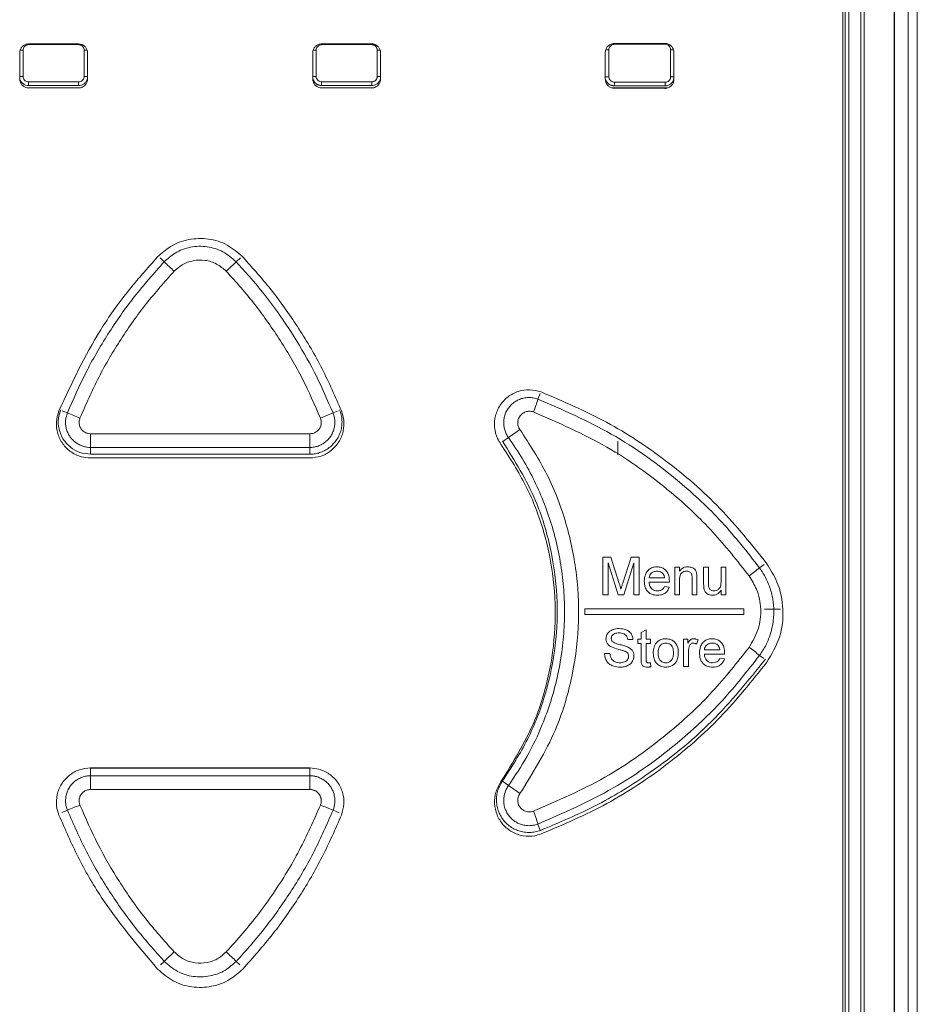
# Model space of a CAD drawing. Header units: millimetres. Extents: x 0 to 1260, y 0 to 891.
# Tile 28 of 89: x 203 to 252, y 606 to 659. Entities that reach past the tile are written whole.
import ezdxf

# ---------------------------------------------------------------- set-up
doc = ezdxf.new("R2010")
doc.units = ezdxf.units.MM
doc.header["$LTSCALE"] = 3

msp = doc.modelspace()

# ---------------------------------------------------------------- linework, layer by layer
at = {"color": 7, "linetype": 'Continuous', "lineweight": 15}
for p, q in [((251.977, 578.149), (251.977, 717.219)), ((252.469, 717.219), (252.469, 578.149)), ((251.21, 578.789), (251.21, 716.472)), ((251.229, 716.472), (251.229, 578.789)), ((249.392, 584.252), (249.392, 714.832)), ((249.57, 714.832), (249.57, 584.252)), ((248.526, 585.109), (248.526, 714.061)), ((248.737, 714.061), (248.737, 585.109)), ((248.4, 585.009), (248.4, 713.761)), ((203.942, 658.107), (206.655, 658.105)), ((219.944, 658.105), (222.657, 658.107)), ((235.925, 658.124), (238.679, 658.129)), ((203.443, 656.192), (203.443, 657.608)), ((203.63, 657.763), (203.63, 656.328)), ((206.963, 656.33), (206.963, 657.761)), ((207.154, 657.605), (207.154, 656.195)), ((219.445, 656.195), (219.445, 657.605)), ((219.637, 657.761), (219.637, 656.33)), ((222.97, 656.328), (222.97, 657.763)), ((223.157, 657.608), (223.157, 656.192)), ((235.427, 656.177), (235.427, 657.623)), ((235.623, 657.779), (235.623, 656.312)), ((238.997, 656.305), (238.997, 657.785)), ((239.179, 657.63), (239.179, 656.169)), ((206.655, 655.695), (203.942, 655.693)), ((222.657, 655.693), (219.944, 655.695)), ((235.809, 655.705), (238.79, 655.705)), ((238.679, 655.671), (235.925, 655.676)), ((236.121, 636.414), (236.121, 635.664)), ((207.315, 635.496), (219.284, 635.496)), ((235.294, 630.082), (235.73, 630.082)), ((235.294, 628.027), (235.294, 630.082)), ((235.73, 630.082), (236.189, 628.64)), ((236.383, 628.664), (236.837, 630.082)), ((236.837, 630.082), (237.27, 630.082)), ((237.27, 630.082), (237.27, 628.027)), ((236.129, 628.027), (235.584, 629.765)), ((235.584, 629.765), (235.584, 628.027)), ((236.98, 629.765), (236.432, 628.027)), ((236.98, 628.027), (236.98, 629.765)), ((239.219, 629.528), (239.482, 629.528)), ((239.219, 628.027), (239.219, 629.528)), ((239.482, 629.528), (239.482, 629.319)), ((240.799, 629.528), (241.063, 629.528)), ((240.799, 628.603), (240.799, 629.528)), ((241.063, 629.528), (241.063, 628.712)), ((241.748, 629.528), (242.011, 629.528)), ((241.748, 628.74), (241.748, 629.528)), ((242.011, 629.528), (242.011, 628.027)), ((237.823, 628.949), (238.666, 628.949)), ((240.167, 628.027), (240.167, 628.923)), ((240.431, 628.946), (240.431, 628.027)), ((238.928, 628.712), (237.823, 628.712)), ((238.663, 628.475), (238.921, 628.448)), ((239.482, 628.832), (239.482, 628.027)), ((235.584, 628.027), (235.294, 628.027)), ((236.432, 628.027), (236.129, 628.027)), ((237.27, 628.027), (236.98, 628.027)), ((239.482, 628.027), (239.219, 628.027)), ((240.431, 628.027), (240.167, 628.027)), ((241.748, 628.027), (241.748, 628.272)), ((242.011, 628.027), (241.748, 628.027)), ((243.003, 627.259), (234.303, 627.259)), ((234.303, 627.259), (234.303, 626.959)), ((234.303, 626.959), (243.003, 626.959)), ((243.003, 626.959), (243.003, 627.259)), ((244.078, 627.234), (244.078, 627.234)), ((244.128, 627.234), (244.99, 627.234)), ((237.388, 625.97), (237.652, 626.12)), ((237.388, 625.604), (237.388, 625.97)), ((237.652, 626.12), (237.652, 625.604)), ((236.94, 625.578), (236.651, 625.578)), ((237.204, 625.604), (237.388, 625.604)), ((237.204, 625.367), (237.204, 625.604)), ((237.388, 625.367), (237.204, 625.367)), ((237.388, 624.525), (237.388, 625.367)), ((237.652, 625.604), (237.889, 625.604)), ((237.652, 625.367), (237.652, 624.515)), ((237.889, 625.367), (237.652, 625.367)), ((237.889, 625.604), (237.889, 625.367)), ((239.706, 625.604), (239.943, 625.604)), ((239.706, 624.103), (239.706, 625.604)), ((239.943, 625.604), (239.943, 625.395)), ((240.496, 625.56), (240.414, 625.332)), ((235.386, 624.814), (235.676, 624.814)), ((239.97, 624.9), (239.97, 624.103)), ((240.839, 625.025), (241.682, 625.025)), ((241.944, 624.788), (240.839, 624.788)), ((237.889, 624.32), (237.915, 624.099)), ((239.97, 624.103), (239.706, 624.103)), ((241.679, 624.551), (241.937, 624.524)), ((219.285, 618.573), (207.315, 618.573))]:
    msp.add_line(p, q, dxfattribs=at)
at = {"color": 8, "linetype": 'Continuous', "lineweight": 15}
for p, q in [((203.466, 657.763), (203.63, 657.763)), ((206.963, 657.761), (207.127, 657.761)), ((219.469, 657.761), (219.637, 657.761)), ((222.97, 657.763), (223.129, 657.763)), ((235.451, 657.779), (235.623, 657.779)), ((238.997, 657.785), (239.151, 657.785)), ((203.443, 656.328), (203.63, 656.328)), ((206.963, 656.33), (207.154, 656.33)), ((219.445, 656.33), (219.637, 656.33)), ((222.97, 656.328), (223.157, 656.328)), ((235.427, 656.312), (235.623, 656.312)), ((238.997, 656.305), (239.179, 656.305)), ((203.874, 655.705), (206.745, 655.705)), ((219.886, 655.705), (222.79, 655.705)), ((211.338, 646.204), (211.107, 646.421)), ((215.267, 646.204), (215.494, 646.418)), ((231.747, 638.708), (231.864, 639.017)), ((206.049, 637.953), (205.763, 638.069)), ((220.556, 637.953), (220.836, 638.067)), ((230.138, 636.611), (229.837, 636.394)), ((207.318, 636.071), (207.318, 635.705)), ((219.288, 636.071), (219.288, 635.703)), ((243.85, 629.503), (244.106, 629.689)), ((243.85, 624.716), (244.084, 624.545)), ((207.318, 618.148), (207.318, 618.564)), ((219.288, 618.148), (219.288, 618.565)), ((230.138, 617.608), (229.807, 617.846)), ((206.049, 616.265), (205.745, 616.142)), ((220.556, 616.265), (220.889, 616.131)), ((231.747, 615.511), (231.878, 615.165)), ((211.338, 608.015), (211.133, 607.822)), ((215.267, 608.015), (215.47, 607.824))]:
    msp.add_line(p, q, dxfattribs=at)
at = {"color": 7, "linetype": 'Continuous', "lineweight": 15}
for centre, radius, start, end in [((207.902, 655.985), 3.973, 179.372, 182.253), ((212.271, 655.986), 5.608, 179.5551, 181.5959), ((214.328, 655.986), 5.608, 358.4041, 0.4449), ((218.697, 655.985), 3.973, 357.747, 0.628), ((234.273, 655.968), 1.65, 354.5678, 1.5101), ((237.226, 655.963), 1.471, 353.9041, 1.6931), ((309.799, 750), 143.067, 226.51114, 226.81062), ((116.806, 750), 143.067, 313.18938, 313.48886), ((223.975, 641.033), 8.113, 338.1035, 343.3452), ((227.583, 689.556), 55.916, 247.3493, 248.1097), ((199.023, 689.556), 55.916, 291.8903, 292.6507), ((222.409, 648.362), 14.065, 303.3327, 306.4499), ((230.607, 636.656), 23.297, 179.5984, 181.4405), ((195.998, 636.656), 23.297, 358.5595, 0.4016), ((238.962, 635.24), 7.537, 304.9422, 310.4312), ((238.962, 618.978), 7.537, 49.5688, 55.0578), ((230.607, 617.562), 23.297, 178.5595, 180.4016), ((195.998, 617.562), 23.297, 359.5984, 1.4405), ((222.409, 605.857), 14.065, 53.5501, 56.6673), ((227.583, 564.662), 55.916, 111.8903, 112.6507), ((199.023, 564.662), 55.916, 67.3493, 68.1097), ((223.975, 613.186), 8.113, 16.6548, 21.8965), ((309.799, 504.219), 143.067, 133.18938, 133.48886), ((116.806, 504.219), 143.067, 46.51114, 46.81062)]:
    msp.add_arc(centre, radius, start, end, dxfattribs=at)
for centre, major_axis, ratio, start_param, end_param in [((213.3, 692.721), (661.6, 0), 0.052392, 4.698226, 4.702358), ((213.3, 692.721), (661.6, 0), 0.052392, 4.72242, 4.726552), ((213.3, 692.721), (661.6, 0), 0.052392, 4.74659, 4.750786), ((213.3, 621.369), (661.6, 0), 0.052392, 1.580827, 1.58496), ((213.3, 621.169), (661.4, 0), 0.052408, 1.580827, 1.58496), ((213.3, 621.169), (661.4, 0), 0.052408, 1.556633, 1.560765), ((213.3, 621.369), (661.6, 0), 0.052392, 1.556633, 1.560765), ((213.3, 621.169), (661.4, 0), 0.052408, 1.532399, 1.536596), ((213.3, 621.369), (661.6, 0), 0.052392, 1.532399, 1.536596), ((213.303, 602.177), (661.8, 0), 0.052348, 1.561742, 1.57985), ((213.303, 601.428), (661.05, 0), 0.052408, 1.561742, 1.57985), ((213.3, 595.541), (656.68, 0), 0.061163, 1.561682, 1.57991), ((213.3, 658.728), (656.68, 0), 0.061163, 4.703275, 4.721503), ((213.303, 652.791), (661.05, 0), 0.052408, 4.703335, 4.721443), ((213.303, 652.042), (661.8, 0), 0.052348, 4.703335, 4.721443)]:
    msp.add_ellipse(centre, major_axis=major_axis, ratio=ratio, start_param=start_param, end_param=end_param, dxfattribs=at)
for points, knots in [([(203.443, 657.608), (203.448, 657.664), (203.46, 657.777), (203.546, 657.927), (203.674, 658.039), (203.814, 658.098), (203.905, 658.104), (203.942, 658.107)], [0, 0, 0, 0, 0.215598, 0.431005, 0.648187, 0.858738, 1, 1, 1, 1]), ([(203.929, 658.062), (203.907, 658.061), (203.851, 658.057), (203.767, 658.021), (203.691, 657.953), (203.639, 657.864), (203.633, 657.796), (203.63, 657.763)], [0, 0, 0, 0, 0.142463, 0.35672, 0.570952, 0.785491, 1, 1, 1, 1]), ([(206.655, 658.105), (206.712, 658.099), (206.824, 658.088), (206.975, 658.001), (207.087, 657.873), (207.146, 657.733), (207.152, 657.642), (207.154, 657.605)], [0, 0, 0, 0, 0.215818, 0.431442, 0.648915, 0.859802, 1, 1, 1, 1]), ([(206.963, 657.761), (206.961, 657.783), (206.958, 657.838), (206.922, 657.923), (206.854, 657.999), (206.764, 658.05), (206.697, 658.057), (206.663, 658.06)], [0, 0, 0, 0, 0.141364, 0.355874, 0.570423, 0.78521, 1, 1, 1, 1]), ([(219.445, 657.605), (219.451, 657.662), (219.462, 657.775), (219.549, 657.926), (219.676, 658.038), (219.816, 658.096), (219.908, 658.103), (219.944, 658.105)], [0, 0, 0, 0, 0.216049, 0.431908, 0.649508, 0.860373, 1, 1, 1, 1]), ([(219.936, 658.06), (219.914, 658.059), (219.858, 658.055), (219.774, 658.019), (219.698, 657.952), (219.646, 657.862), (219.64, 657.794), (219.637, 657.761)], [0, 0, 0, 0, 0.140787, 0.355317, 0.570029, 0.785028, 1, 1, 1, 1]), ([(222.657, 658.107), (222.714, 658.101), (222.826, 658.09), (222.977, 658.003), (223.089, 657.875), (223.148, 657.736), (223.154, 657.644), (223.157, 657.608)], [0, 0, 0, 0, 0.216066, 0.431948, 0.649394, 0.859901, 1, 1, 1, 1]), ([(222.97, 657.763), (222.969, 657.774), (222.969, 657.796), (222.962, 657.834), (222.949, 657.877), (222.926, 657.922), (222.895, 657.963), (222.859, 657.997), (222.816, 658.026), (222.77, 658.046), (222.721, 658.06), (222.687, 658.061), (222.67, 658.062)], [0, 0, 0, 0, 0.070058, 0.140981, 0.246561, 0.355199, 0.460957, 0.569793, 0.675803, 0.784903, 0.890917, 1, 1, 1, 1]), ([(235.427, 657.623), (235.433, 657.68), (235.444, 657.793), (235.531, 657.944), (235.659, 658.056), (235.798, 658.115), (235.889, 658.121), (235.925, 658.124)], [0, 0, 0, 0, 0.216342, 0.432492, 0.650423, 0.861616, 1, 1, 1, 1]), ([(235.922, 658.079), (235.901, 658.077), (235.845, 658.074), (235.761, 658.038), (235.685, 657.97), (235.633, 657.88), (235.627, 657.813), (235.623, 657.779)], [0, 0, 0, 0, 0.139514, 0.354333, 0.569423, 0.784723, 1, 1, 1, 1]), ([(238.679, 658.129), (238.736, 658.123), (238.849, 658.112), (239, 658.025), (239.112, 657.898), (239.171, 657.758), (239.177, 657.667), (239.179, 657.63)], [0, 0, 0, 0, 0.216475, 0.43278, 0.650287, 0.860398, 1, 1, 1, 1]), ([(238.997, 657.785), (238.996, 657.807), (238.992, 657.863), (238.956, 657.947), (238.888, 658.023), (238.798, 658.074), (238.731, 658.081), (238.697, 658.084)], [0, 0, 0, 0, 0.140681, 0.354469, 0.569083, 0.784552, 1, 1, 1, 1]), ([(203.63, 656.328), (203.631, 656.305), (203.635, 656.25), (203.671, 656.166), (203.738, 656.09), (203.828, 656.038), (203.896, 656.031), (203.929, 656.028)], [0, 0, 0, 0, 0.141227, 0.355386, 0.569916, 0.784962, 1, 1, 1, 1]), ([(206.663, 656.03), (206.685, 656.031), (206.741, 656.035), (206.825, 656.071), (206.901, 656.139), (206.953, 656.228), (206.959, 656.296), (206.963, 656.33)], [0, 0, 0, 0, 0.140787, 0.355317, 0.570029, 0.785028, 1, 1, 1, 1]), ([(219.637, 656.33), (219.638, 656.308), (219.642, 656.252), (219.677, 656.168), (219.745, 656.092), (219.835, 656.04), (219.902, 656.033), (219.936, 656.03)], [0, 0, 0, 0, 0.141364, 0.355874, 0.570423, 0.78521, 1, 1, 1, 1]), ([(222.67, 656.028), (222.681, 656.029), (222.703, 656.029), (222.742, 656.036), (222.785, 656.049), (222.829, 656.072), (222.87, 656.103), (222.905, 656.139), (222.933, 656.181), (222.954, 656.227), (222.967, 656.277), (222.969, 656.31), (222.97, 656.328)], [0, 0, 0, 0, 0.070668, 0.142218, 0.247852, 0.356532, 0.462149, 0.570827, 0.676589, 0.785429, 0.891182, 1, 1, 1, 1]), ([(203.942, 655.693), (203.886, 655.699), (203.773, 655.71), (203.622, 655.797), (203.51, 655.924), (203.451, 656.064), (203.445, 656.156), (203.443, 656.192)], [0, 0, 0, 0, 0.216066, 0.431948, 0.649394, 0.859901, 1, 1, 1, 1]), ([(207.154, 656.195), (207.149, 656.138), (207.137, 656.025), (207.051, 655.874), (206.923, 655.762), (206.783, 655.704), (206.692, 655.697), (206.655, 655.695)], [0, 0, 0, 0, 0.216049, 0.431908, 0.649508, 0.860373, 1, 1, 1, 1]), ([(219.944, 655.695), (219.888, 655.701), (219.775, 655.712), (219.624, 655.799), (219.512, 655.927), (219.454, 656.067), (219.447, 656.158), (219.445, 656.195)], [0, 0, 0, 0, 0.215818, 0.431442, 0.648915, 0.859802, 1, 1, 1, 1]), ([(223.157, 656.192), (223.151, 656.136), (223.139, 656.023), (223.053, 655.873), (222.926, 655.761), (222.786, 655.702), (222.694, 655.696), (222.657, 655.693)], [0, 0, 0, 0, 0.2155977, 0.4310049, 0.6481867, 0.8587382, 1, 1, 1, 1]), ([(235.925, 655.676), (235.869, 655.682), (235.757, 655.694), (235.606, 655.781), (235.494, 655.909), (235.436, 656.049), (235.429, 656.14), (235.427, 656.177)], [0, 0, 0, 0, 0.215726, 0.431251, 0.648838, 0.860091, 1, 1, 1, 1]), ([(235.623, 656.312), (235.625, 656.289), (235.628, 656.234), (235.664, 656.149), (235.732, 656.073), (235.821, 656.022), (235.889, 656.015), (235.922, 656.011)], [0, 0, 0, 0, 0.141096, 0.355941, 0.570611, 0.785299, 1, 1, 1, 1]), ([(239.179, 656.169), (239.174, 656.113), (239.162, 656.001), (239.076, 655.851), (238.949, 655.739), (238.809, 655.68), (238.716, 655.674), (238.679, 655.671)], [0, 0, 0, 0, 0.214985, 0.429776, 0.646451, 0.856702, 1, 1, 1, 1]), ([(238.697, 656.006), (238.719, 656.008), (238.775, 656.011), (238.86, 656.047), (238.936, 656.115), (238.987, 656.204), (238.994, 656.272), (238.997, 656.305)], [0, 0, 0, 0, 0.144546, 0.358543, 0.572193, 0.786111, 1, 1, 1, 1]), ([(215.628, 646.471), (215.357, 646.708), (214.814, 647.183), (213.756, 647.503), (212.672, 647.475), (211.689, 647.117), (211.196, 646.674), (210.971, 646.471)], [0, 0, 0, 0, 0.206346, 0.412708, 0.61975, 0.82599, 1, 1, 1, 1]), ([(211.338, 646.204), (211.527, 646.374), (211.942, 646.747), (212.77, 647.05), (213.686, 647.075), (214.578, 646.805), (215.038, 646.404), (215.267, 646.204)], [0, 0, 0, 0, 0.173099, 0.379832, 0.586561, 0.793281, 1, 1, 1, 1]), ([(210.971, 646.471), (210.412, 645.843), (209.294, 644.586), (207.351, 641.849), (206.288, 639.576), (205.582, 638.066)], [0, 0, 0, 0, 0.251469, 0.502939, 1, 1, 1, 1]), ([(206.049, 637.953), (206.37, 638.691), (207.015, 640.171), (208.249, 642.288), (209.667, 644.329), (210.779, 645.577), (211.338, 646.204)], [0, 0, 0, 0, 0.244674, 0.491382, 0.744564, 1, 1, 1, 1]), ([(214.723, 645.69), (214.557, 645.835), (214.225, 646.125), (213.58, 646.32), (212.917, 646.302), (212.319, 646.083), (212.019, 645.813), (211.882, 645.69)], [0, 0, 0, 0, 0.206679, 0.413421, 0.620193, 0.82694, 1, 1, 1, 1]), ([(215.267, 646.204), (215.512, 645.937), (216.249, 645.134), (217.381, 643.707), (218.601, 641.889), (219.681, 639.973), (220.264, 638.627), (220.556, 637.953)], [0, 0, 0, 0, 0.110386, 0.331664, 0.553688, 0.776464, 1, 1, 1, 1]), ([(221.017, 638.066), (220.68, 638.838), (220.007, 640.38), (218.732, 642.549), (217.294, 644.605), (216.185, 645.847), (215.628, 646.471)], [0, 0, 0, 0, 0.251336, 0.502674, 0.750284, 1, 1, 1, 1]), ([(211.882, 645.69), (211.361, 645.108), (210.314, 643.937), (208.944, 641.989), (207.714, 639.909), (207.063, 638.42), (206.735, 637.672)], [0, 0, 0, 0, 0.244673, 0.491377, 0.74456, 1, 1, 1, 1]), ([(219.87, 637.672), (219.552, 638.398), (218.916, 639.853), (217.712, 641.917), (216.558, 643.549), (215.543, 644.796), (214.997, 645.392), (214.723, 645.69)], [0, 0, 0, 0, 0.247895, 0.496841, 0.74685, 0.873286, 1, 1, 1, 1]), ([(231.921, 639.1), (231.715, 639.156), (231.305, 639.266), (230.664, 639.162), (230.095, 638.865), (229.655, 638.395), (229.397, 637.804), (229.349, 637.165), (229.487, 636.626), (229.665, 636.346), (229.729, 636.244)], [0, 0, 0, 0, 0.13213, 0.264253, 0.395954, 0.528825, 0.659824, 0.792684, 0.924277, 1, 1, 1, 1]), ([(230.138, 636.611), (230.097, 636.675), (230.012, 636.805), (229.929, 637.024), (229.881, 637.253), (229.874, 637.486), (229.905, 637.718), (229.974, 637.94), (230.081, 638.15), (230.22, 638.336), (230.39, 638.498), (230.583, 638.628), (230.797, 638.724), (231.022, 638.783), (231.256, 638.803), (231.501, 638.785), (231.662, 638.734), (231.747, 638.708)], [0, 0, 0, 0, 0.06507, 0.132028, 0.197106, 0.264074, 0.329141, 0.396097, 0.461156, 0.528102, 0.593161, 0.660106, 0.725168, 0.792118, 0.857182, 0.924135, 1, 1, 1, 1]), ([(231.747, 638.708), (233.105, 638.119), (235.862, 636.925), (239.177, 634.535), (241.86, 632.035), (243.184, 630.351), (243.85, 629.503)], [0, 0, 0, 0, 0.287594, 0.583525, 0.79025, 1, 1, 1, 1]), ([(244.251, 629.723), (243.428, 630.755), (241.782, 632.82), (238.797, 635.389), (235.524, 637.566), (233.13, 638.585), (231.921, 639.1)], [0, 0, 0, 0, 0.25185, 0.5037, 0.749289, 1, 1, 1, 1]), ([(205.582, 638.066), (205.523, 637.864), (205.403, 637.459), (205.491, 636.82), (205.771, 636.248), (206.228, 635.803), (206.769, 635.539), (207.146, 635.509), (207.315, 635.496)], [0, 0, 0, 0, 0.1722737, 0.3445537, 0.517005, 0.6892791, 0.8615714, 1, 1, 1, 1]), ([(207.315, 635.703), (207.117, 635.722), (206.72, 635.761), (206.193, 636.065), (205.791, 636.512), (205.564, 637.069), (205.526, 637.634), (205.634, 637.975), (205.681, 638.126)], [0, 0, 0, 0, 0.172423, 0.3448463, 0.5172613, 0.6896547, 0.8620248, 1, 1, 1, 1]), ([(219.284, 635.496), (219.494, 635.516), (219.914, 635.558), (220.474, 635.879), (220.9, 636.353), (221.14, 636.944), (221.181, 637.544), (221.068, 637.905), (221.017, 638.066)], [0, 0, 0, 0, 0.1723136, 0.3446349, 0.5171033, 0.6893847, 0.8616599, 1, 1, 1, 1]), ([(220.918, 638.126), (220.95, 638.034), (221.016, 637.847), (221.053, 637.552), (221.043, 637.253), (220.983, 636.962), (220.874, 636.683), (220.721, 636.429), (220.525, 636.202), (220.297, 636.012), (220.038, 635.862), (219.777, 635.766), (219.523, 635.712), (219.365, 635.706), (219.285, 635.703)], [0, 0, 0, 0, 0.0849634, 0.1723906, 0.257354, 0.3447814, 0.429744, 0.5171702, 0.6021402, 0.6895736, 0.7745552, 0.8620008, 0.9303705, 1, 1, 1, 1]), ([(231.502, 638.007), (231.463, 638.019), (231.356, 638.053), (231.169, 638.05), (230.966, 637.979), (230.797, 637.844), (230.683, 637.66), (230.636, 637.45), (230.658, 637.233), (230.73, 637.11), (230.766, 637.049)], [0, 0, 0, 0, 0.076216, 0.208356, 0.340436, 0.472427, 0.604335, 0.736206, 0.86809, 1, 1, 1, 1]), ([(207.318, 636.071), (207.257, 636.073), (207.134, 636.078), (206.938, 636.119), (206.735, 636.193), (206.535, 636.308), (206.355, 636.456), (206.205, 636.631), (206.084, 636.83), (206, 637.045), (205.952, 637.272), (205.944, 637.503), (205.972, 637.734), (206.023, 637.88), (206.049, 637.953)], [0, 0, 0, 0, 0.068323, 0.137902, 0.222894, 0.31035, 0.395331, 0.482774, 0.567748, 0.655184, 0.740157, 0.827592, 0.912565, 1, 1, 1, 1]), ([(206.735, 637.672), (206.716, 637.605), (206.676, 637.471), (206.705, 637.259), (206.798, 637.069), (206.95, 636.921), (207.13, 636.834), (207.255, 636.824), (207.311, 636.82)], [0, 0, 0, 0, 0.172317, 0.344628, 0.516974, 0.689388, 0.861874, 1, 1, 1, 1]), ([(220.556, 637.953), (220.567, 637.925), (220.6, 637.839), (220.63, 637.72), (220.649, 637.591), (220.66, 637.445), (220.652, 637.291), (220.625, 637.139), (220.585, 636.991), (220.526, 636.848), (220.45, 636.714), (220.363, 636.587), (220.261, 636.471), (220.145, 636.37), (220.052, 636.302), (219.954, 636.242), (219.85, 636.19), (219.742, 636.147), (219.632, 636.113), (219.52, 636.089), (219.405, 636.074), (219.327, 636.072), (219.288, 636.071)], [0, 0, 0, 0, 0.034056, 0.102904, 0.137745, 0.180097, 0.26624, 0.310134, 0.35249, 0.43864, 0.482538, 0.524898, 0.611057, 0.654959, 0.697323, 0.739981, 0.783567, 0.827473, 0.86984, 0.912501, 0.95609, 1, 1, 1, 1]), ([(219.294, 636.82), (219.364, 636.826), (219.504, 636.84), (219.689, 636.947), (219.831, 637.104), (219.911, 637.3), (219.924, 637.499), (219.886, 637.619), (219.87, 637.672)], [0, 0, 0, 0, 0.17253, 0.34502, 0.517442, 0.689795, 0.862108, 1, 1, 1, 1]), ([(243.279, 629.062), (242.64, 629.874), (241.353, 631.512), (238.774, 633.915), (235.542, 636.253), (232.862, 637.417), (231.502, 638.007)], [0, 0, 0, 0, 0.206688, 0.416403, 0.704036, 1, 1, 1, 1]), ([(230.766, 637.049), (231.286, 636.244), (232.327, 634.634), (233.353, 631.933), (233.931, 629.114), (234.032, 626.231), (233.631, 623.381), (232.688, 620.253), (231.473, 618.304), (230.766, 617.17)], [0, 0, 0, 0, 0.135325, 0.270649, 0.405946, 0.541243, 0.676543, 0.811843, 1, 1, 1, 1]), ([(230.138, 617.608), (230.49, 618.134), (231.198, 619.193), (231.936, 620.756), (232.463, 622.207), (232.819, 623.525), (233.066, 624.885), (233.195, 626.258), (233.209, 627.626), (233.109, 628.988), (232.892, 630.353), (232.56, 631.691), (232.121, 632.988), (231.574, 634.239), (230.924, 635.459), (230.401, 636.226), (230.138, 636.611)], [0, 0, 0, 0, 0.093477, 0.188254, 0.254699, 0.321606, 0.389967, 0.458832, 0.525278, 0.592186, 0.660549, 0.729414, 0.795861, 0.86277, 0.931134, 1, 1, 1, 1]), ([(229.729, 636.244), (230.211, 635.498), (231.175, 634.006), (232.124, 631.503), (232.659, 628.889), (232.752, 626.218), (232.38, 623.577), (231.508, 620.68), (230.383, 618.874), (229.729, 617.825)], [0, 0, 0, 0, 0.1353396, 0.2706802, 0.4060211, 0.5413636, 0.676689, 0.8120153, 1, 1, 1, 1]), ([(229.816, 617.862), (230.301, 618.613), (231.271, 620.115), (232.227, 622.635), (232.766, 625.266), (232.859, 627.955), (232.485, 630.614), (231.607, 633.532), (230.475, 635.349), (229.816, 636.406)], [0, 0, 0, 0, 0.135333, 0.270667, 0.405999, 0.541332, 0.67667, 0.812008, 1, 1, 1, 1]), ([(237.559, 628.765), (237.567, 628.887), (237.58, 629.085), (237.717, 629.327), (237.889, 629.475), (238.079, 629.547), (238.202, 629.552), (238.253, 629.555)], [0, 0, 0, 0, 0.305017, 0.496624, 0.688572, 0.870431, 1, 1, 1, 1]), ([(238.253, 629.555), (238.335, 629.548), (238.486, 629.536), (238.68, 629.423), (238.821, 629.266), (238.914, 629.044), (238.924, 628.876), (238.929, 628.779)], [0, 0, 0, 0, 0.210831, 0.388806, 0.56641, 0.751048, 1, 1, 1, 1]), ([(239.482, 629.319), (239.524, 629.37), (239.607, 629.472), (239.778, 629.546), (239.891, 629.552), (239.94, 629.555)], [0, 0, 0, 0, 0.362942, 0.730048, 1, 1, 1, 1]), ([(239.94, 629.555), (240.008, 629.549), (240.124, 629.538), (240.264, 629.467), (240.36, 629.366), (240.4, 629.268), (240.414, 629.205), (240.417, 629.192)], [0, 0, 0, 0, 0.310994, 0.528113, 0.70416, 0.936647, 1, 1, 1, 1]), ([(243.85, 629.503), (243.945, 629.363), (244.136, 629.082), (244.375, 628.568), (244.56, 627.968), (244.647, 627.29), (244.62, 626.602), (244.477, 625.935), (244.228, 625.29), (243.977, 624.909), (243.85, 624.716)], [0, 0, 0, 0, 0.098852, 0.199283, 0.330788, 0.466099, 0.59767, 0.733056, 0.864623, 1, 1, 1, 1]), ([(244.251, 624.346), (244.513, 624.789), (245.036, 625.675), (245.203, 627.233), (244.928, 628.638), (244.454, 629.398), (244.251, 629.723)], [0, 0, 0, 0, 0.266833, 0.533677, 0.800486, 1, 1, 1, 1]), ([(238.252, 629.318), (238.184, 629.311), (238.069, 629.3), (237.933, 629.207), (237.852, 629.099), (237.828, 629.005), (237.824, 628.957), (237.823, 628.949)], [0, 0, 0, 0, 0.323767, 0.545535, 0.768023, 0.961333, 1, 1, 1, 1]), ([(238.569, 629.192), (238.547, 629.212), (238.492, 629.262), (238.382, 629.31), (238.294, 629.315), (238.252, 629.318)], [0, 0, 0, 0, 0.250051, 0.639895, 1, 1, 1, 1]), ([(238.666, 628.949), (238.663, 628.971), (238.657, 629.015), (238.635, 629.096), (238.602, 629.156), (238.572, 629.188), (238.569, 629.192)], [0, 0, 0, 0, 0.251466, 0.503464, 0.946079, 1, 1, 1, 1]), ([(239.866, 629.318), (239.818, 629.313), (239.721, 629.305), (239.607, 629.236), (239.527, 629.135), (239.488, 628.998), (239.484, 628.891), (239.482, 628.832)], [0, 0, 0, 0, 0.203911, 0.410003, 0.546849, 0.746963, 1, 1, 1, 1]), ([(240.167, 628.923), (240.166, 628.974), (240.165, 629.057), (240.139, 629.165), (240.09, 629.237), (240.023, 629.285), (239.946, 629.314), (239.892, 629.317), (239.866, 629.318)], [0, 0, 0, 0, 0.265747, 0.438827, 0.576272, 0.713425, 0.867357, 1, 1, 1, 1]), ([(240.417, 629.192), (240.42, 629.171), (240.426, 629.13), (240.43, 629.048), (240.43, 628.987), (240.431, 628.946)], [0, 0, 0, 0, 0.250658, 0.501038, 1, 1, 1, 1]), ([(243.279, 625.157), (243.469, 625.479), (243.85, 626.122), (243.971, 627.254), (243.771, 628.274), (243.426, 628.826), (243.279, 629.062)], [0, 0, 0, 0, 0.266888, 0.533727, 0.800435, 1, 1, 1, 1]), ([(236.189, 628.64), (236.197, 628.615), (236.213, 628.564), (236.244, 628.464), (236.267, 628.388), (236.282, 628.338)], [0, 0, 0, 0, 0.250003, 0.500008, 1, 1, 1, 1]), ([(236.282, 628.338), (236.29, 628.365), (236.306, 628.42), (236.332, 628.501), (236.357, 628.583), (236.374, 628.637), (236.383, 628.664)], [0, 0, 0, 0, 0.250008, 0.500037, 0.750015, 1, 1, 1, 1]), ([(238.267, 628.001), (238.162, 628.009), (237.986, 628.024), (237.776, 628.16), (237.645, 628.328), (237.57, 628.537), (237.563, 628.686), (237.559, 628.765)], [0, 0, 0, 0, 0.265594, 0.443266, 0.620941, 0.800216, 1, 1, 1, 1]), ([(237.823, 628.712), (237.832, 628.64), (237.847, 628.521), (237.935, 628.375), (238.048, 628.285), (238.167, 628.243), (238.242, 628.239), (238.271, 628.238)], [0, 0, 0, 0, 0.294857, 0.491123, 0.687595, 0.879538, 1, 1, 1, 1]), ([(238.921, 628.448), (238.888, 628.366), (238.826, 628.213), (238.639, 628.071), (238.45, 628.009), (238.327, 628.003), (238.267, 628.001)], [0, 0, 0, 0, 0.306803, 0.569311, 0.790713, 1, 1, 1, 1]), ([(238.271, 628.238), (238.331, 628.242), (238.431, 628.249), (238.556, 628.319), (238.624, 628.398), (238.652, 628.454), (238.663, 628.475)], [0, 0, 0, 0, 0.365859, 0.611849, 0.858202, 1, 1, 1, 1]), ([(238.929, 628.779), (238.929, 628.774), (238.929, 628.762), (238.929, 628.74), (238.928, 628.723), (238.928, 628.712)], [0, 0, 0, 0, 0.250002, 0.500004, 1, 1, 1, 1]), ([(240.814, 628.367), (240.811, 628.386), (240.805, 628.425), (240.801, 628.504), (240.8, 628.563), (240.799, 628.603)], [0, 0, 0, 0, 0.250372, 0.500758, 1, 1, 1, 1]), ([(241.063, 628.712), (241.063, 628.69), (241.063, 628.646), (241.065, 628.558), (241.073, 628.492), (241.078, 628.448)], [0, 0, 0, 0, 0.250411, 0.500861, 1, 1, 1, 1]), ([(241.078, 628.448), (241.089, 628.415), (241.109, 628.356), (241.174, 628.29), (241.252, 628.249), (241.317, 628.239), (241.355, 628.238), (241.362, 628.238)], [0, 0, 0, 0, 0.269538, 0.487054, 0.704281, 0.945044, 1, 1, 1, 1]), ([(241.362, 628.238), (241.412, 628.243), (241.512, 628.254), (241.631, 628.329), (241.708, 628.435), (241.744, 628.574), (241.746, 628.679), (241.748, 628.74)], [0, 0, 0, 0, 0.2075195, 0.4164182, 0.5609154, 0.7475148, 1, 1, 1, 1]), ([(241.291, 628.001), (241.222, 628.007), (241.103, 628.019), (240.96, 628.097), (240.862, 628.203), (240.829, 628.3), (240.816, 628.359), (240.814, 628.367)], [0, 0, 0, 0, 0.31495, 0.544119, 0.723989, 0.964037, 1, 1, 1, 1]), ([(241.748, 628.272), (241.722, 628.234), (241.662, 628.147), (241.529, 628.045), (241.393, 628.004), (241.313, 628.001), (241.291, 628.001)], [0, 0, 0, 0, 0.247598, 0.569815, 0.882386, 1, 1, 1, 1]), ([(235.465, 625.621), (235.472, 625.685), (235.486, 625.814), (235.59, 625.979), (235.763, 626.109), (235.968, 626.174), (236.118, 626.181), (236.178, 626.184)], [0, 0, 0, 0, 0.189034, 0.379018, 0.55565, 0.820294, 1, 1, 1, 1]), ([(236.19, 625.947), (236.106, 625.943), (235.987, 625.938), (235.855, 625.861), (235.787, 625.783), (235.758, 625.703), (235.756, 625.654), (235.755, 625.64)], [0, 0, 0, 0, 0.415853, 0.584773, 0.753552, 0.930228, 1, 1, 1, 1]), ([(236.178, 626.184), (236.308, 626.174), (236.506, 626.159), (236.741, 626.027), (236.869, 625.872), (236.929, 625.714), (236.937, 625.615), (236.94, 625.578)], [0, 0, 0, 0, 0.355181, 0.540295, 0.72676, 0.897817, 1, 1, 1, 1]), ([(236.651, 625.578), (236.641, 625.633), (236.625, 625.725), (236.55, 625.834), (236.446, 625.908), (236.32, 625.942), (236.23, 625.945), (236.19, 625.947)], [0, 0, 0, 0, 0.250644, 0.419235, 0.588109, 0.818482, 1, 1, 1, 1]), ([(231.502, 616.211), (232.824, 616.783), (235.505, 617.944), (238.731, 620.266), (241.342, 622.696), (242.63, 624.333), (243.279, 625.157)], [0, 0, 0, 0, 0.287635, 0.583597, 0.790286, 1, 1, 1, 1]), ([(235.769, 625.177), (235.695, 625.222), (235.578, 625.293), (235.48, 625.462), (235.47, 625.567), (235.465, 625.621)], [0, 0, 0, 0, 0.446785, 0.715503, 1, 1, 1, 1]), ([(235.755, 625.64), (235.756, 625.623), (235.758, 625.58), (235.779, 625.515), (235.813, 625.477), (235.829, 625.459)], [0, 0, 0, 0, 0.253089, 0.641429, 1, 1, 1, 1]), ([(236.484, 624.949), (236.425, 624.969), (236.306, 625.009), (236.062, 625.067), (235.886, 625.133), (235.769, 625.177)], [0, 0, 0, 0, 0.251075, 0.501344, 1, 1, 1, 1]), ([(235.829, 625.459), (235.89, 625.424), (236.005, 625.361), (236.208, 625.312), (236.417, 625.262), (236.563, 625.209), (236.637, 625.183)], [0, 0, 0, 0, 0.246006, 0.456323, 0.727705, 1, 1, 1, 1]), ([(236.637, 625.183), (236.705, 625.147), (236.823, 625.085), (236.942, 624.935), (236.988, 624.8), (236.992, 624.715), (236.993, 624.686)], [0, 0, 0, 0, 0.353574, 0.609386, 0.86599, 1, 1, 1, 1]), ([(238.047, 624.854), (238.049, 624.91), (238.054, 625.067), (238.114, 625.293), (238.228, 625.417), (238.273, 625.466)], [0, 0, 0, 0, 0.252219, 0.70781, 1, 1, 1, 1]), ([(238.273, 625.466), (238.306, 625.491), (238.397, 625.563), (238.558, 625.622), (238.682, 625.628), (238.732, 625.631)], [0, 0, 0, 0, 0.251682, 0.696805, 1, 1, 1, 1]), ([(238.732, 625.394), (238.684, 625.389), (238.586, 625.381), (238.465, 625.304), (238.371, 625.19), (238.318, 625.035), (238.313, 624.917), (238.31, 624.854)], [0, 0, 0, 0, 0.187641, 0.377305, 0.539788, 0.757344, 1, 1, 1, 1]), ([(238.732, 625.631), (238.834, 625.62), (239.008, 625.603), (239.213, 625.458), (239.342, 625.284), (239.407, 625.081), (239.414, 624.942), (239.416, 624.875)], [0, 0, 0, 0, 0.263479, 0.450169, 0.636746, 0.823894, 1, 1, 1, 1]), ([(239.153, 624.862), (239.147, 624.955), (239.139, 625.096), (239.042, 625.26), (238.932, 625.352), (238.82, 625.39), (238.753, 625.393), (238.732, 625.394)], [0, 0, 0, 0, 0.360587, 0.547345, 0.734473, 0.917513, 1, 1, 1, 1]), ([(239.943, 625.395), (239.961, 625.424), (240, 625.489), (240.068, 625.572), (240.16, 625.623), (240.22, 625.628), (240.25, 625.631)], [0, 0, 0, 0, 0.251958, 0.558275, 0.780711, 1, 1, 1, 1]), ([(240.01, 625.201), (240.004, 625.177), (239.991, 625.128), (239.974, 625.027), (239.971, 624.951), (239.97, 624.9)], [0, 0, 0, 0, 0.250408, 0.500999, 1, 1, 1, 1]), ([(240.24, 625.394), (240.213, 625.391), (240.158, 625.385), (240.09, 625.339), (240.038, 625.277), (240.02, 625.227), (240.01, 625.201)], [0, 0, 0, 0, 0.2518399, 0.5054549, 0.7463765, 1, 1, 1, 1]), ([(240.414, 625.332), (240.401, 625.341), (240.375, 625.358), (240.318, 625.385), (240.271, 625.39), (240.24, 625.394)], [0, 0, 0, 0, 0.252173, 0.505066, 1, 1, 1, 1]), ([(240.25, 625.631), (240.272, 625.63), (240.315, 625.627), (240.4, 625.608), (240.458, 625.579), (240.496, 625.56)], [0, 0, 0, 0, 0.251191, 0.503003, 1, 1, 1, 1]), ([(240.575, 624.841), (240.583, 624.962), (240.596, 625.161), (240.733, 625.403), (240.905, 625.551), (241.095, 625.623), (241.218, 625.628), (241.269, 625.631)], [0, 0, 0, 0, 0.3049935, 0.496591, 0.6885286, 0.8703949, 1, 1, 1, 1]), ([(241.268, 625.394), (241.2, 625.387), (241.085, 625.376), (240.949, 625.283), (240.868, 625.174), (240.845, 625.081), (240.84, 625.033), (240.839, 625.025)], [0, 0, 0, 0, 0.32373, 0.545499, 0.767987, 0.961297, 1, 1, 1, 1]), ([(241.585, 625.268), (241.564, 625.287), (241.508, 625.338), (241.398, 625.385), (241.31, 625.391), (241.268, 625.394)], [0, 0, 0, 0, 0.250013, 0.639912, 1, 1, 1, 1]), ([(241.269, 625.631), (241.351, 625.624), (241.503, 625.612), (241.696, 625.499), (241.837, 625.341), (241.931, 625.12), (241.94, 624.952), (241.945, 624.855)], [0, 0, 0, 0, 0.210893, 0.388899, 0.566535, 0.75117, 1, 1, 1, 1]), ([(241.682, 625.025), (241.679, 625.047), (241.673, 625.091), (241.651, 625.172), (241.618, 625.232), (241.588, 625.264), (241.585, 625.268)], [0, 0, 0, 0, 0.251458, 0.503449, 0.946015, 1, 1, 1, 1]), ([(243.85, 624.716), (243.194, 623.88), (241.871, 622.195), (239.221, 619.722), (235.9, 617.316), (233.144, 616.119), (231.747, 615.511)], [0, 0, 0, 0, 0.206724, 0.416475, 0.704069, 1, 1, 1, 1]), ([(236.247, 624.076), (236.125, 624.083), (235.924, 624.094), (235.669, 624.215), (235.507, 624.384), (235.407, 624.591), (235.393, 624.74), (235.386, 624.814)], [0, 0, 0, 0, 0.2857051, 0.4681166, 0.6512726, 0.825428, 1, 1, 1, 1]), ([(235.676, 624.814), (235.687, 624.74), (235.706, 624.619), (235.798, 624.473), (235.927, 624.378), (236.077, 624.321), (236.188, 624.316), (236.234, 624.314)], [0, 0, 0, 0, 0.267829, 0.434848, 0.601649, 0.835849, 1, 1, 1, 1]), ([(236.234, 624.314), (236.32, 624.321), (236.447, 624.332), (236.595, 624.42), (236.67, 624.517), (236.7, 624.607), (236.703, 624.658), (236.703, 624.672)], [0, 0, 0, 0, 0.387382, 0.576269, 0.767002, 0.936126, 1, 1, 1, 1]), ([(236.993, 624.686), (236.985, 624.618), (236.97, 624.482), (236.86, 624.306), (236.686, 624.168), (236.474, 624.089), (236.316, 624.08), (236.247, 624.076)], [0, 0, 0, 0, 0.189339, 0.379571, 0.560554, 0.805064, 1, 1, 1, 1]), ([(236.703, 624.672), (236.699, 624.712), (236.691, 624.786), (236.618, 624.88), (236.543, 624.924), (236.495, 624.945), (236.484, 624.949)], [0, 0, 0, 0, 0.312366, 0.583909, 0.906915, 1, 1, 1, 1]), ([(238.732, 624.076), (238.629, 624.086), (238.457, 624.103), (238.253, 624.243), (238.117, 624.425), (238.055, 624.64), (238.049, 624.79), (238.047, 624.854)], [0, 0, 0, 0, 0.261013, 0.438337, 0.615485, 0.836943, 1, 1, 1, 1]), ([(238.31, 624.854), (238.315, 624.764), (238.322, 624.627), (238.408, 624.461), (238.512, 624.367), (238.628, 624.319), (238.703, 624.315), (238.732, 624.314)], [0, 0, 0, 0, 0.346443, 0.527287, 0.708816, 0.884402, 1, 1, 1, 1]), ([(239.416, 624.875), (239.412, 624.758), (239.405, 624.57), (239.293, 624.334), (239.141, 624.19), (238.948, 624.094), (238.807, 624.083), (238.732, 624.076)], [0, 0, 0, 0, 0.292468, 0.468316, 0.644815, 0.812733, 1, 1, 1, 1]), ([(238.732, 624.314), (238.779, 624.317), (238.874, 624.325), (238.992, 624.399), (239.082, 624.504), (239.144, 624.661), (239.149, 624.785), (239.153, 624.862)], [0, 0, 0, 0, 0.179625, 0.360955, 0.522497, 0.703755, 1, 1, 1, 1]), ([(241.283, 624.076), (241.178, 624.085), (241.002, 624.1), (240.792, 624.236), (240.661, 624.404), (240.586, 624.613), (240.579, 624.762), (240.575, 624.841)], [0, 0, 0, 0, 0.265568, 0.443254, 0.620944, 0.800205, 1, 1, 1, 1]), ([(240.839, 624.788), (240.848, 624.716), (240.863, 624.596), (240.952, 624.451), (241.064, 624.36), (241.183, 624.318), (241.258, 624.315), (241.288, 624.314)], [0, 0, 0, 0, 0.294832, 0.491094, 0.687559, 0.879512, 1, 1, 1, 1]), ([(241.945, 624.855), (241.945, 624.85), (241.945, 624.838), (241.945, 624.816), (241.944, 624.799), (241.944, 624.788)], [0, 0, 0, 0, 0.250002, 0.500004, 1, 1, 1, 1]), ([(244.172, 624.504), (243.228, 623.336), (241.312, 620.965), (238.075, 618.372), (234.901, 616.426), (232.895, 615.588), (231.884, 615.167)], [0, 0, 0, 0, 0.287535, 0.583415, 0.790196, 1, 1, 1, 1]), ([(231.921, 614.969), (233.136, 615.486), (235.565, 616.521), (238.838, 618.711), (241.81, 621.283), (243.432, 623.318), (244.251, 624.346)], [0, 0, 0, 0, 0.251847, 0.503694, 0.749284, 1, 1, 1, 1]), ([(237.729, 624.076), (237.679, 624.078), (237.599, 624.082), (237.498, 624.128), (237.433, 624.191), (237.383, 624.327), (237.386, 624.44), (237.388, 624.525)], [0, 0, 0, 0, 0.223349, 0.358616, 0.494479, 0.620512, 1, 1, 1, 1]), ([(237.652, 624.515), (237.652, 624.491), (237.653, 624.447), (237.656, 624.39), (237.678, 624.353), (237.703, 624.329), (237.74, 624.315), (237.769, 624.314), (237.785, 624.314)], [0, 0, 0, 0, 0.255445, 0.469231, 0.585859, 0.701769, 0.825244, 1, 1, 1, 1]), ([(237.915, 624.099), (237.9, 624.096), (237.869, 624.09), (237.807, 624.08), (237.761, 624.078), (237.729, 624.076)], [0, 0, 0, 0, 0.250193, 0.500458, 1, 1, 1, 1]), ([(237.785, 624.314), (237.794, 624.314), (237.816, 624.314), (237.85, 624.316), (237.876, 624.319), (237.889, 624.32)], [0, 0, 0, 0, 0.2499019, 0.624756, 1, 1, 1, 1]), ([(241.937, 624.524), (241.904, 624.442), (241.842, 624.289), (241.656, 624.147), (241.466, 624.085), (241.343, 624.079), (241.283, 624.076)], [0, 0, 0, 0, 0.3067678, 0.5692296, 0.790637, 1, 1, 1, 1]), ([(241.288, 624.314), (241.347, 624.318), (241.447, 624.325), (241.572, 624.394), (241.64, 624.474), (241.669, 624.53), (241.679, 624.551)], [0, 0, 0, 0, 0.365962, 0.611978, 0.858355, 1, 1, 1, 1]), ([(207.315, 618.573), (207.105, 618.552), (206.685, 618.511), (206.126, 618.19), (205.7, 617.716), (205.459, 617.125), (205.418, 616.525), (205.532, 616.164), (205.582, 616.003)], [0, 0, 0, 0, 0.172314, 0.344635, 0.517103, 0.689385, 0.86166, 1, 1, 1, 1]), ([(221.017, 616.002), (221.076, 616.205), (221.196, 616.609), (221.108, 617.248), (220.828, 617.821), (220.371, 618.266), (219.831, 618.529), (219.453, 618.56), (219.285, 618.573)], [0, 0, 0, 0, 0.172274, 0.344554, 0.517005, 0.689279, 0.861571, 1, 1, 1, 1]), ([(206.049, 616.265), (206.028, 616.323), (205.986, 616.438), (205.951, 616.635), (205.944, 616.851), (205.975, 617.08), (206.045, 617.302), (206.15, 617.507), (206.29, 617.693), (206.457, 617.852), (206.65, 617.982), (206.86, 618.076), (207.086, 618.137), (207.239, 618.144), (207.318, 618.148)], [0, 0, 0, 0, 0.0682655, 0.1377848, 0.2227595, 0.3101969, 0.3951784, 0.4826232, 0.5676133, 0.6550674, 0.7400649, 0.827527, 0.9125309, 1, 1, 1, 1]), ([(219.288, 618.148), (219.348, 618.146), (219.471, 618.141), (219.629, 618.107), (219.761, 618.065), (219.867, 618.021), (219.97, 617.968), (220.068, 617.906), (220.16, 617.836), (220.245, 617.76), (220.325, 617.675), (220.397, 617.584), (220.46, 617.488), (220.516, 617.388), (220.563, 617.281), (220.601, 617.172), (220.639, 617.023), (220.657, 616.869), (220.657, 616.715), (220.643, 616.562), (220.611, 616.411), (220.57, 616.302), (220.556, 616.265)], [0, 0, 0, 0, 0.068281, 0.137818, 0.180177, 0.222831, 0.266411, 0.310313, 0.352667, 0.395315, 0.43889, 0.482785, 0.525135, 0.56778, 0.611351, 0.655243, 0.697592, 0.78373, 0.827621, 0.869971, 0.956109, 1, 1, 1, 1]), ([(229.729, 617.825), (229.623, 617.641), (229.41, 617.273), (229.344, 616.627), (229.483, 616.001), (229.822, 615.455), (230.326, 615.052), (230.931, 614.84), (231.488, 614.833), (231.805, 614.932), (231.921, 614.969)], [0, 0, 0, 0, 0.132001, 0.263996, 0.395553, 0.528326, 0.659279, 0.792222, 0.923911, 1, 1, 1, 1]), ([(231.884, 615.167), (231.79, 615.136), (231.6, 615.075), (231.302, 615.045), (231.001, 615.062), (230.709, 615.13), (230.431, 615.247), (230.178, 615.408), (229.954, 615.61), (229.769, 615.845), (229.625, 616.11), (229.528, 616.393), (229.48, 616.691), (229.482, 616.99), (229.535, 617.287), (229.639, 617.584), (229.755, 617.766), (229.816, 617.862)], [0, 0, 0, 0, 0.06513, 0.132149, 0.197279, 0.264297, 0.329424, 0.396441, 0.461548, 0.528545, 0.593627, 0.660596, 0.725655, 0.792601, 0.857649, 0.924583, 1, 1, 1, 1]), ([(207.311, 617.399), (207.241, 617.392), (207.101, 617.379), (206.916, 617.272), (206.774, 617.115), (206.694, 616.919), (206.681, 616.72), (206.719, 616.6), (206.735, 616.547)], [0, 0, 0, 0, 0.17253, 0.34502, 0.517442, 0.689795, 0.862108, 1, 1, 1, 1]), ([(219.87, 616.547), (219.876, 616.563), (219.888, 616.595), (219.901, 616.645), (219.91, 616.697), (219.915, 616.749), (219.915, 616.819), (219.907, 616.888), (219.89, 616.956), (219.867, 617.022), (219.836, 617.085), (219.798, 617.143), (219.755, 617.198), (219.705, 617.247), (219.649, 617.289), (219.605, 617.317), (219.559, 617.341), (219.51, 617.361), (219.464, 617.376), (219.406, 617.39), (219.35, 617.398), (219.308, 617.399), (219.294, 617.399)], [0, 0, 0, 0, 0.042335, 0.084965, 0.128523, 0.172403, 0.214736, 0.300845, 0.344723, 0.387065, 0.473191, 0.517077, 0.559437, 0.645597, 0.689499, 0.731877, 0.77455, 0.818149, 0.862068, 0.896171, 0.965113, 1, 1, 1, 1]), ([(231.747, 615.511), (231.662, 615.484), (231.503, 615.434), (231.258, 615.416), (231.027, 615.435), (230.799, 615.494), (230.587, 615.589), (230.392, 615.719), (230.223, 615.879), (230.082, 616.067), (229.976, 616.274), (229.906, 616.498), (229.874, 616.728), (229.881, 616.963), (229.928, 617.191), (230.011, 617.411), (230.095, 617.542), (230.138, 617.608)], [0, 0, 0, 0, 0.075865, 0.14093, 0.207882, 0.272945, 0.339894, 0.404952, 0.471898, 0.536957, 0.603903, 0.668971, 0.735926, 0.801004, 0.867972, 0.933041, 1, 1, 1, 1]), ([(230.766, 617.17), (230.73, 617.109), (230.658, 616.985), (230.636, 616.768), (230.683, 616.558), (230.797, 616.375), (230.966, 616.24), (231.169, 616.169), (231.356, 616.166), (231.463, 616.199), (231.502, 616.211)], [0, 0, 0, 0, 0.1319102, 0.2637944, 0.3956646, 0.5275735, 0.6595637, 0.7916438, 0.9237844, 1, 1, 1, 1]), ([(206.735, 616.547), (207.048, 615.83), (207.676, 614.391), (208.876, 612.334), (210.256, 610.35), (211.338, 609.137), (211.882, 608.528)], [0, 0, 0, 0, 0.244668, 0.491372, 0.744559, 1, 1, 1, 1]), ([(214.723, 608.528), (215.032, 608.866), (215.649, 609.542), (216.508, 610.618), (217.572, 612.101), (218.766, 614.049), (219.501, 615.712), (219.87, 616.547)], [0, 0, 0, 0, 0.143142, 0.286687, 0.430886, 0.714654, 1, 1, 1, 1]), ([(211.338, 608.015), (210.802, 608.615), (209.726, 609.819), (208.318, 611.824), (207.055, 613.964), (206.385, 615.496), (206.049, 616.265)], [0, 0, 0, 0, 0.244676, 0.491384, 0.744565, 1, 1, 1, 1]), ([(220.556, 616.265), (220.23, 615.519), (219.577, 614.022), (218.339, 611.898), (217.153, 610.218), (216.11, 608.935), (215.548, 608.322), (215.267, 608.015)], [0, 0, 0, 0, 0.247897, 0.496844, 0.746853, 0.873288, 1, 1, 1, 1]), ([(205.582, 616.003), (205.92, 615.232), (206.596, 613.691), (208.271, 610.784), (209.894, 608.869), (210.971, 607.597)], [0, 0, 0, 0, 0.251468, 0.502939, 1, 1, 1, 1]), ([(215.628, 607.597), (216.189, 608.225), (217.309, 609.481), (218.748, 611.544), (220.016, 613.71), (220.682, 615.236), (221.017, 616.002)], [0, 0, 0, 0, 0.251336, 0.502675, 0.750284, 1, 1, 1, 1]), ([(211.882, 608.528), (212.048, 608.383), (212.38, 608.094), (213.026, 607.899), (213.688, 607.917), (214.286, 608.135), (214.586, 608.405), (214.723, 608.528)], [0, 0, 0, 0, 0.206679, 0.413421, 0.620193, 0.82694, 1, 1, 1, 1]), ([(215.267, 608.015), (215.078, 607.845), (214.663, 607.471), (213.836, 607.169), (212.919, 607.144), (212.027, 607.414), (211.568, 607.815), (211.338, 608.015)], [0, 0, 0, 0, 0.1730986, 0.3798316, 0.5865611, 0.7932809, 1, 1, 1, 1]), ([(210.971, 607.597), (211.243, 607.36), (211.786, 606.886), (212.843, 606.565), (213.928, 606.594), (214.911, 606.952), (215.403, 607.395), (215.628, 607.597)], [0, 0, 0, 0, 0.206346, 0.412708, 0.61975, 0.82599, 1, 1, 1, 1])]:
    msp.add_open_spline(points, degree=3, knots=knots, dxfattribs=at)
at = {"color": 8, "linetype": 'Continuous', "lineweight": 15}
for points, knots in [([(203.932, 655.828), (203.876, 655.834), (203.764, 655.845), (203.615, 655.931), (203.498, 656.057), (203.463, 656.165), (203.445, 656.218)], [0, 0, 0, 0, 0.250211, 0.500618, 0.750534, 1, 1, 1, 1]), ([(207.139, 656.181), (207.138, 656.175), (207.128, 656.114), (207.059, 656.012), (206.935, 655.898), (206.794, 655.839), (206.702, 655.833), (206.665, 655.83)], [0, 0, 0, 0, 0.026136, 0.292874, 0.559283, 0.825411, 1, 1, 1, 1]), ([(219.934, 655.83), (219.92, 655.831), (219.893, 655.831), (219.851, 655.837), (219.81, 655.845), (219.769, 655.858), (219.73, 655.873), (219.693, 655.892), (219.656, 655.914), (219.611, 655.947), (219.57, 655.986), (219.535, 656.03), (219.511, 656.064), (219.49, 656.101), (219.472, 656.139), (219.461, 656.168), (219.457, 656.185), (219.456, 656.187)], [0, 0, 0, 0, 0.064664, 0.129776, 0.196301, 0.263313, 0.327999, 0.393133, 0.459682, 0.526721, 0.656301, 0.722782, 0.789751, 0.854583, 0.919866, 0.985849, 1, 1, 1, 1]), ([(223.141, 656.178), (223.14, 656.173), (223.131, 656.113), (223.061, 656.011), (222.938, 655.897), (222.797, 655.837), (222.704, 655.831), (222.667, 655.828)], [0, 0, 0, 0, 0.025733, 0.291953, 0.557765, 0.823453, 1, 1, 1, 1]), ([(235.916, 655.812), (235.902, 655.812), (235.874, 655.813), (235.833, 655.818), (235.791, 655.827), (235.737, 655.843), (235.686, 655.867), (235.638, 655.896), (235.604, 655.921), (235.572, 655.949), (235.543, 655.979), (235.516, 656.011), (235.492, 656.046), (235.472, 656.083), (235.454, 656.121), (235.442, 656.154), (235.436, 656.174), (235.435, 656.181)], [0, 0, 0, 0, 0.063416, 0.127271, 0.192512, 0.258232, 0.385394, 0.450635, 0.516355, 0.579989, 0.644067, 0.708832, 0.774538, 0.83798, 0.901861, 0.967127, 1, 1, 1, 1]), ([(239.168, 656.184), (239.166, 656.17), (239.157, 656.099), (239.085, 655.989), (238.961, 655.875), (238.82, 655.815), (238.727, 655.809), (238.689, 655.806)], [0, 0, 0, 0, 0.067809, 0.32173, 0.575218, 0.828854, 1, 1, 1, 1])]:
    msp.add_open_spline(points, degree=3, knots=knots, dxfattribs=at)

doc.saveas('drawing.dxf')
